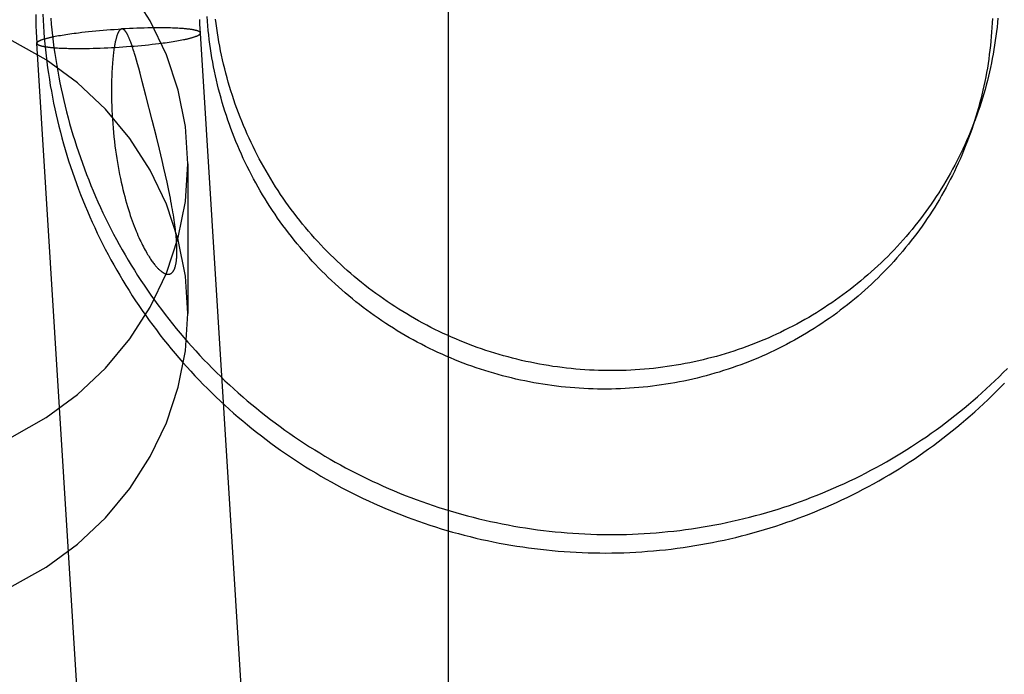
# Model space of a CAD drawing. Header units: inches. Extents: x 0 to 224, y 0 to 145.
# Tile 26 of 91: x 74.104 to 74.339, y 52.428 to 52.584. Entities that reach past the tile are written whole.
import ezdxf

# ---------------------------------------------------------------- set-up
doc = ezdxf.new("R2010")
doc.units = ezdxf.units.IN
doc.header["$LTSCALE"] = 12.302632
doc.header["$MEASUREMENT"] = 0
doc.linetypes.add('HIDDEN', pattern=[0.2, 0.1, -0.1])
doc.layers.add('DEFAULT_2', color=8, linetype='HIDDEN')

msp = doc.modelspace()

# ---------------------------------------------------------------- linework, layer by layer
at = {"layer": 'DEFAULT_2', "color": 8, "linetype": 'HIDDEN'}
for p, q in [((74.20638, 52.3493), (74.20638, 53.28899)), ((74.11681, 52.58033), (74.11731, 52.5804)), ((74.11731, 52.5804), (74.11782, 52.58047)), ((74.11782, 52.58047), (74.11834, 52.58053)), ((74.11834, 52.58053), (74.11913, 52.58063)), ((74.11913, 52.58063), (74.11994, 52.58072)), ((74.11994, 52.58072), (74.12077, 52.58081)), ((74.12077, 52.58081), (74.12161, 52.5809)), ((74.12161, 52.5809), (74.12247, 52.58098)), ((74.12247, 52.58098), (74.12334, 52.58106)), ((74.12334, 52.58106), (74.12422, 52.58113)), ((74.12422, 52.58113), (74.12511, 52.5812)), ((74.12511, 52.5812), (74.126, 52.58127)), ((74.126, 52.58127), (74.12689, 52.58133)), ((74.12689, 52.58133), (74.12779, 52.58139)), ((74.12779, 52.58139), (74.12869, 52.58144)), ((74.12959, 52.58149), (74.12869, 52.58144)), ((74.13048, 52.58154), (74.12959, 52.58149)), ((74.13137, 52.58158), (74.13048, 52.58154)), ((74.13225, 52.58161), (74.13137, 52.58158)), ((74.13312, 52.58164), (74.13225, 52.58161)), ((74.13398, 52.58166), (74.13312, 52.58164)), ((74.13483, 52.58168), (74.13398, 52.58166)), ((74.13566, 52.5817), (74.13483, 52.58168)), ((74.13648, 52.58171), (74.13566, 52.5817)), ((74.13728, 52.58171), (74.13648, 52.58171)), ((74.1378, 52.58171), (74.13728, 52.58171)), ((74.13831, 52.5817), (74.1378, 52.58171)), ((74.13881, 52.5817), (74.13831, 52.5817)), ((74.1393, 52.58169), (74.13881, 52.5817)), ((74.13978, 52.58168), (74.1393, 52.58169)), ((74.14025, 52.58167), (74.13978, 52.58168)), ((74.14071, 52.58165), (74.14025, 52.58167)), ((74.14116, 52.58164), (74.14071, 52.58165)), ((74.14159, 52.58162), (74.14116, 52.58164)), ((74.14201, 52.5816), (74.14159, 52.58162)), ((74.14241, 52.58157), (74.14201, 52.5816)), ((74.14281, 52.58155), (74.14241, 52.58157)), ((74.14735, 52.58036), (74.14737, 52.58046)), ((74.18045, 52.0488), (74.14737, 52.58046)), ((74.10846, 52.57814), (74.10845, 52.57804)), ((74.14152, 52.04638), (74.10845, 52.57804)), ((74.11249, 52.57961), (74.11286, 52.57969)), ((74.11286, 52.57969), (74.11325, 52.57976)), ((74.11325, 52.57976), (74.11365, 52.57984)), ((74.11365, 52.57984), (74.11406, 52.57991)), ((74.11406, 52.57991), (74.11449, 52.57998)), ((74.11449, 52.57998), (74.11493, 52.58005)), ((74.11493, 52.58005), (74.11539, 52.58012)), ((74.11539, 52.58012), (74.11585, 52.5802)), ((74.11585, 52.5802), (74.11633, 52.58026)), ((74.11633, 52.58026), (74.11681, 52.58033)), ((74.13748, 52.57797), (74.138, 52.57803)), ((74.138, 52.57803), (74.1385, 52.5781)), ((74.1385, 52.5781), (74.139, 52.57817)), ((74.139, 52.57817), (74.13949, 52.57824)), ((74.13949, 52.57824), (74.13996, 52.57831)), ((74.13996, 52.57831), (74.14043, 52.57838)), ((74.14043, 52.57838), (74.14088, 52.57845)), ((74.14088, 52.57845), (74.14132, 52.57852)), ((74.14132, 52.57852), (74.14175, 52.57859)), ((74.14175, 52.57859), (74.14217, 52.57867)), ((74.14217, 52.57867), (74.14257, 52.57874)), ((74.14257, 52.57874), (74.14295, 52.57881)), ((74.14295, 52.57881), (74.14333, 52.57889)), ((74.11301, 52.57695), (74.1134, 52.57693)), ((74.1134, 52.57693), (74.11381, 52.5769)), ((74.11381, 52.5769), (74.11423, 52.57688)), ((74.11423, 52.57688), (74.11466, 52.57686)), ((74.11466, 52.57686), (74.1151, 52.57685)), ((74.1151, 52.57685), (74.11556, 52.57683)), ((74.11556, 52.57683), (74.11603, 52.57682)), ((74.11603, 52.57682), (74.11651, 52.57681)), ((74.11651, 52.57681), (74.117, 52.5768)), ((74.117, 52.5768), (74.1175, 52.5768)), ((74.1175, 52.5768), (74.11802, 52.57679)), ((74.11802, 52.57679), (74.11854, 52.57679)), ((74.11854, 52.57679), (74.11933, 52.5768)), ((74.11933, 52.5768), (74.12015, 52.5768)), ((74.12015, 52.5768), (74.12098, 52.57682)), ((74.12098, 52.57682), (74.12183, 52.57684)), ((74.12183, 52.57684), (74.12269, 52.57686)), ((74.12269, 52.57686), (74.12356, 52.57689)), ((74.12356, 52.57689), (74.12444, 52.57693)), ((74.12444, 52.57693), (74.12533, 52.57696)), ((74.12533, 52.57696), (74.12623, 52.57701)), ((74.12623, 52.57701), (74.12712, 52.57706)), ((74.12712, 52.57706), (74.12802, 52.57711)), ((74.12802, 52.57711), (74.12892, 52.57717)), ((74.12892, 52.57717), (74.12982, 52.57723)), ((74.12982, 52.57723), (74.13071, 52.5773)), ((74.13071, 52.5773), (74.1316, 52.57737)), ((74.1316, 52.57737), (74.13247, 52.57744)), ((74.13247, 52.57744), (74.13334, 52.57752)), ((74.13334, 52.57752), (74.1342, 52.57761)), ((74.1342, 52.57761), (74.13504, 52.57769)), ((74.13504, 52.57769), (74.13587, 52.57778)), ((74.13587, 52.57778), (74.13669, 52.57787)), ((74.13669, 52.57787), (74.13748, 52.57797)), ((74.13191, 52.57487), (74.13168, 52.57561)), ((74.13215, 52.57403), (74.13191, 52.57487)), ((74.13241, 52.57311), (74.13215, 52.57403)), ((74.1327, 52.57209), (74.13241, 52.57311)), ((74.13301, 52.57094), (74.1327, 52.57209)), ((74.13355, 52.56891), (74.13301, 52.57094)), ((74.13441, 52.5656), (74.13355, 52.56891)), ((74.13591, 52.55972), (74.13441, 52.5656)), ((74.1369, 52.55574), (74.13591, 52.55972)), ((74.13761, 52.55286), (74.1369, 52.55574)), ((74.13827, 52.5501), (74.13761, 52.55286)), ((74.13868, 52.54833), (74.13827, 52.5501)), ((74.13907, 52.54662), (74.13868, 52.54833)), ((74.14438, 52.54932), (74.14438, 52.51375)), ((74.13943, 52.54498), (74.13907, 52.54662)), ((74.13977, 52.5434), (74.13943, 52.54498))]:
    msp.add_line(p, q, dxfattribs=at)
for points in [[(74.14438, 52.54932), (74.14379, 52.55821), (74.14211, 52.56686), (74.1393, 52.57531), (74.13544, 52.58338), (74.13057, 52.59095), (74.12476, 52.59792), (74.1181, 52.60417), (74.11069, 52.60964), (74.10262, 52.61421)], [(74.10821, 52.5849), (74.10823, 52.58352), (74.10826, 52.58214), (74.10831, 52.58076), (74.10837, 52.57939), (74.10845, 52.57804)], [(74.10989, 52.58496), (74.10995, 52.58354), (74.11003, 52.58212), (74.11013, 52.5807), (74.11024, 52.57929), (74.11037, 52.57787), (74.11051, 52.57646), (74.11066, 52.57504), (74.11084, 52.57363), (74.11102, 52.57222), (74.11122, 52.57081), (74.11144, 52.56941), (74.11167, 52.56801), (74.11192, 52.56661), (74.11218, 52.56521), (74.11246, 52.56381), (74.11275, 52.56242), (74.11305, 52.56103), (74.11338, 52.55965), (74.11371, 52.55827), (74.11406, 52.55689), (74.11443, 52.55551), (74.11481, 52.55414), (74.1152, 52.55278), (74.11561, 52.55141), (74.11603, 52.55005), (74.11647, 52.5487), (74.11692, 52.54735), (74.11739, 52.54601), (74.11787, 52.54467), (74.11837, 52.54334), (74.11888, 52.54201), (74.1194, 52.54068), (74.11994, 52.53937), (74.12049, 52.53806), (74.12106, 52.53675), (74.12163, 52.53545), (74.12223, 52.53416), (74.12284, 52.53287), (74.12346, 52.53159), (74.12409, 52.53031), (74.12474, 52.52905), (74.1254, 52.52779), (74.12608, 52.52653), (74.12676, 52.52529), (74.12747, 52.52405), (74.12818, 52.52282), (74.12891, 52.5216), (74.12965, 52.52038), (74.1304, 52.51917), (74.13117, 52.51797), (74.13195, 52.51678), (74.13274, 52.5156), (74.13354, 52.51442), (74.13436, 52.51326), (74.13519, 52.5121), (74.13603, 52.51095), (74.13689, 52.50981), (74.13775, 52.50868), (74.13863, 52.50756), (74.13952, 52.50645), (74.14042, 52.50535), (74.14133, 52.50425), (74.14226, 52.50317), (74.14319, 52.5021), (74.14414, 52.50103), (74.1451, 52.49998), (74.14607, 52.49894), (74.14705, 52.49791), (74.14804, 52.49688), (74.14905, 52.49587), (74.15006, 52.49487), (74.15108, 52.49388), (74.15212, 52.4929), (74.15316, 52.49194), (74.15422, 52.49098), (74.15528, 52.49004), (74.15636, 52.4891), (74.15744, 52.48818), (74.15854, 52.48727), (74.15964, 52.48637), (74.16075, 52.48548), (74.16188, 52.48461), (74.16301, 52.48374), (74.16415, 52.48289), (74.1653, 52.48205), (74.16646, 52.48123), (74.16763, 52.48041), (74.1688, 52.47961), (74.16999, 52.47882), (74.17118, 52.47804), (74.17238, 52.47728), (74.17359, 52.47653), (74.17481, 52.47579), (74.17604, 52.47506), (74.17727, 52.47435), (74.17851, 52.47365), (74.17975, 52.47297), (74.18101, 52.47229), (74.18227, 52.47163), (74.18354, 52.47099), (74.18481, 52.47036), (74.1861, 52.46974), (74.18738, 52.46913), (74.18868, 52.46854), (74.18998, 52.46797), (74.19128, 52.4674), (74.1926, 52.46685), (74.19391, 52.46632), (74.19524, 52.4658), (74.19657, 52.46529), (74.1979, 52.46479), (74.19924, 52.46432), (74.20058, 52.46385), (74.20193, 52.4634), (74.20329, 52.46297), (74.20464, 52.46254), (74.20601, 52.46214), (74.20737, 52.46174), (74.20874, 52.46137), (74.21012, 52.461), (74.2115, 52.46065), (74.21288, 52.46032), (74.21426, 52.46), (74.21565, 52.4597), (74.21704, 52.45941), (74.21844, 52.45913), (74.21983, 52.45887), (74.22123, 52.45863), (74.22263, 52.4584), (74.22404, 52.45818), (74.22544, 52.45798), (74.22685, 52.4578), (74.22826, 52.45763), (74.22967, 52.45747), (74.23108, 52.45733), (74.2325, 52.45721), (74.23391, 52.4571), (74.23533, 52.457), (74.23675, 52.45692), (74.23816, 52.45686), (74.23958, 52.45681), (74.241, 52.45678), (74.24242, 52.45676), (74.24384, 52.45675), (74.24525, 52.45676), (74.24667, 52.45679), (74.24809, 52.45683), (74.2495, 52.45689), (74.25092, 52.45696), (74.25234, 52.45705), (74.25375, 52.45715), (74.25516, 52.45726), (74.25657, 52.4574), (74.25798, 52.45754), (74.25939, 52.4577), (74.26079, 52.45788), (74.2622, 52.45807), (74.2636, 52.45828), (74.26499, 52.4585), (74.26639, 52.45874), (74.26778, 52.45899), (74.26917, 52.45926), (74.27056, 52.45954)], [(74.11178, 52.58402), (74.1119, 52.58261), (74.11204, 52.5812), (74.11219, 52.57979), (74.11236, 52.57838), (74.11254, 52.57697), (74.11274, 52.57557), (74.11295, 52.57417), (74.11318, 52.57277), (74.11342, 52.57137), (74.11368, 52.56998), (74.11395, 52.56859), (74.11423, 52.5672), (74.11454, 52.56581), (74.11485, 52.56443), (74.11518, 52.56305), (74.11553, 52.56168), (74.11589, 52.5603), (74.11626, 52.55894), (74.11665, 52.55757), (74.11705, 52.55621), (74.11747, 52.55486), (74.1179, 52.55351), (74.11835, 52.55216), (74.11881, 52.55082), (74.11929, 52.54948), (74.11978, 52.54815), (74.12028, 52.54682), (74.1208, 52.5455), (74.12133, 52.54419), (74.12187, 52.54288), (74.12243, 52.54158), (74.12301, 52.54028), (74.12359, 52.53899), (74.12419, 52.5377), (74.12481, 52.53642), (74.12544, 52.53515), (74.12608, 52.53388), (74.12673, 52.53262), (74.1274, 52.53137), (74.12808, 52.53013), (74.12878, 52.52889), (74.12948, 52.52766), (74.1302, 52.52644), (74.13094, 52.52522), (74.13169, 52.52401), (74.13244, 52.52281), (74.13322, 52.52162), (74.134, 52.52044), (74.1348, 52.51927), (74.13561, 52.5181), (74.13643, 52.51694), (74.13726, 52.51579), (74.13811, 52.51465), (74.13897, 52.51352), (74.13984, 52.5124), (74.14072, 52.51129), (74.14162, 52.51019), (74.14252, 52.50909), (74.14344, 52.50801), (74.14437, 52.50694), (74.14531, 52.50587), (74.14626, 52.50482), (74.14722, 52.50377), (74.14819, 52.50274), (74.14918, 52.50172), (74.15017, 52.5007), (74.15118, 52.4997), (74.1522, 52.49871), (74.15322, 52.49773), (74.15426, 52.49676), (74.15531, 52.4958), (74.15636, 52.49485), (74.15743, 52.49392), (74.15851, 52.49299), (74.15959, 52.49208), (74.16069, 52.49118), (74.1618, 52.49029), (74.16291, 52.48941), (74.16404, 52.48854), (74.16517, 52.48769), (74.16631, 52.48684), (74.16746, 52.48601), (74.16862, 52.4852), (74.16979, 52.48439), (74.17097, 52.4836), (74.17216, 52.48282), (74.17335, 52.48205), (74.17455, 52.48129), (74.17576, 52.48055), (74.17698, 52.47982), (74.1782, 52.4791), (74.17944, 52.4784), (74.18068, 52.47771), (74.18192, 52.47703), (74.18318, 52.47637), (74.18444, 52.47572), (74.18571, 52.47508), (74.18698, 52.47445), (74.18826, 52.47384), (74.18955, 52.47325), (74.19084, 52.47266), (74.19214, 52.47209), (74.19345, 52.47154), (74.19476, 52.471), (74.19607, 52.47047), (74.19739, 52.46996), (74.19872, 52.46946), (74.20005, 52.46897), (74.20139, 52.4685), (74.20273, 52.46804), (74.20408, 52.4676), (74.20543, 52.46717), (74.20679, 52.46676), (74.20815, 52.46636), (74.20951, 52.46597), (74.21088, 52.4656), (74.21225, 52.46525), (74.21363, 52.4649), (74.21501, 52.46458), (74.21639, 52.46427), (74.21777, 52.46397), (74.21916, 52.46368), (74.22055, 52.46342), (74.22195, 52.46316), (74.22334, 52.46293), (74.22474, 52.4627), (74.22614, 52.46249), (74.22754, 52.4623), (74.22895, 52.46212), (74.23035, 52.46196), (74.23176, 52.46181), (74.23317, 52.46167), (74.23458, 52.46155), (74.23599, 52.46145), (74.2374, 52.46136), (74.23882, 52.46129), (74.24023, 52.46123), (74.24164, 52.46118), (74.24306, 52.46115), (74.24447, 52.46114), (74.24589, 52.46114), (74.2473, 52.46116), (74.24871, 52.46119), (74.25013, 52.46124), (74.25154, 52.4613), (74.25295, 52.46137), (74.25436, 52.46146), (74.25577, 52.46157), (74.25718, 52.46169), (74.25858, 52.46183), (74.25999, 52.46198), (74.26139, 52.46214), (74.26279, 52.46233), (74.26419, 52.46252), (74.26558, 52.46273), (74.26698, 52.46296), (74.26837, 52.4632), (74.26975, 52.46345), (74.27114, 52.46372), (74.27252, 52.46401), (74.2739, 52.46431), (74.27528, 52.46462), (74.27665, 52.46495), (74.27801, 52.46529), (74.27938, 52.46565), (74.28074, 52.46602), (74.28209, 52.46641), (74.28345, 52.46681), (74.28479, 52.46722), (74.28613, 52.46765), (74.28747, 52.46809), (74.2888, 52.46855), (74.29013, 52.46902), (74.29145, 52.46951), (74.29277, 52.47001), (74.29408, 52.47052), (74.29539, 52.47105), (74.29668, 52.47159), (74.29798, 52.47215), (74.29926, 52.47272), (74.30055, 52.4733), (74.30182, 52.4739), (74.30309, 52.47451), (74.30435, 52.47513), (74.3056, 52.47577), (74.30685, 52.47642), (74.30809, 52.47708), (74.30932, 52.47776), (74.31055, 52.47845), (74.31176, 52.47915), (74.31297, 52.47987), (74.31417, 52.4806), (74.31537, 52.48134), (74.31655, 52.48209), (74.31773, 52.48286), (74.3189, 52.48364), (74.32006, 52.48443)], [(74.14737, 52.58046), (74.14731, 52.58152), (74.14727, 52.5826), (74.14724, 52.58368)], [(74.15951, 52.54672), (74.15901, 52.54769), (74.15852, 52.54867), (74.15804, 52.54965), (74.15757, 52.55064), (74.15712, 52.55164), (74.15667, 52.55264), (74.15624, 52.55364), (74.15582, 52.55465), (74.15541, 52.55567), (74.15501, 52.55669), (74.15463, 52.55771), (74.15426, 52.55874), (74.15389, 52.55977), (74.15355, 52.56081), (74.15321, 52.56185), (74.15288, 52.56289), (74.15257, 52.56394), (74.15227, 52.56499), (74.15198, 52.56604), (74.1517, 52.5671), (74.15144, 52.56816), (74.15119, 52.56923), (74.15095, 52.5703), (74.15072, 52.57137), (74.1505, 52.57244), (74.1503, 52.57351), (74.15011, 52.57459), (74.14994, 52.57567), (74.14977, 52.57675), (74.14962, 52.57783), (74.14948, 52.57892), (74.14935, 52.58), (74.14924, 52.58109), (74.14914, 52.58218), (74.14905, 52.58327), (74.14897, 52.58436)], [(74.16088, 52.55149), (74.16038, 52.55247), (74.15989, 52.55345), (74.15942, 52.55444), (74.15896, 52.55543), (74.1585, 52.55643), (74.15806, 52.55744), (74.15764, 52.55844), (74.15722, 52.55946), (74.15681, 52.56048), (74.15642, 52.5615), (74.15604, 52.56253), (74.15567, 52.56356), (74.15531, 52.5646), (74.15497, 52.56564), (74.15464, 52.56668), (74.15432, 52.56773), (74.15401, 52.56878), (74.15371, 52.56983), (74.15343, 52.57089), (74.15315, 52.57195), (74.1529, 52.57302), (74.15265, 52.57409), (74.15241, 52.57516), (74.15219, 52.57623), (74.15198, 52.57731), (74.15178, 52.57838), (74.1516, 52.57946), (74.15143, 52.58055), (74.15127, 52.58163), (74.15112, 52.58272), (74.15099, 52.5838)], [(74.33575, 52.58393), (74.3357, 52.58285), (74.33565, 52.58177), (74.33558, 52.5807), (74.33549, 52.57962), (74.3354, 52.57855), (74.33529, 52.57747), (74.33517, 52.5764), (74.33503, 52.57533), (74.33489, 52.57426), (74.33473, 52.5732), (74.33456, 52.57213), (74.33437, 52.57107), (74.33418, 52.57001), (74.33397, 52.56895), (74.33374, 52.5679), (74.33351, 52.56684), (74.33326, 52.56579), (74.333, 52.56475), (74.33273, 52.5637), (74.33245, 52.56266), (74.33215, 52.56163), (74.33184, 52.5606), (74.33152, 52.55957), (74.33119, 52.55854), (74.33084, 52.55752), (74.33049, 52.55652)], [(74.33706, 52.58401), (74.33697, 52.58293), (74.33686, 52.58186), (74.33674, 52.58079), (74.3366, 52.57972), (74.33646, 52.57865), (74.3363, 52.57758), (74.33613, 52.57652), (74.33594, 52.57546), (74.33574, 52.5744), (74.33554, 52.57334), (74.33531, 52.57228), (74.33508, 52.57123), (74.33483, 52.57018), (74.33457, 52.56913), (74.3343, 52.56809), (74.33402, 52.56705), (74.33372, 52.56602), (74.33341, 52.56498), (74.33309, 52.56395), (74.33276, 52.56293), (74.33241, 52.56191), (74.33206, 52.56091)], [(74.12869, 52.58144), (74.12867, 52.58144), (74.12865, 52.58144), (74.12863, 52.58144), (74.12861, 52.58143), (74.12859, 52.58143), (74.12857, 52.58142), (74.12855, 52.58142), (74.12853, 52.58141), (74.12851, 52.5814), (74.12849, 52.58139), (74.12847, 52.58138), (74.12845, 52.58137), (74.12843, 52.58136), (74.12841, 52.58135), (74.12838, 52.58133), (74.12836, 52.58132), (74.12834, 52.5813), (74.12831, 52.58128), (74.12829, 52.58126), (74.12826, 52.58123), (74.12823, 52.58121), (74.12821, 52.58118), (74.12818, 52.58115), (74.12815, 52.58112), (74.12812, 52.58108), (74.12809, 52.58104), (74.12806, 52.581), (74.12803, 52.58095), (74.128, 52.5809), (74.12796, 52.58085), (74.12793, 52.58079), (74.1279, 52.58073), (74.12786, 52.58067), (74.12783, 52.5806), (74.12779, 52.58052), (74.12775, 52.58044), (74.12772, 52.58036), (74.12768, 52.58027), (74.12764, 52.58017), (74.1276, 52.58007), (74.12756, 52.57995), (74.12752, 52.57984), (74.12748, 52.57971), (74.12744, 52.57957), (74.12739, 52.57943), (74.12735, 52.57928), (74.12731, 52.57912), (74.12726, 52.57895), (74.12722, 52.57877), (74.12717, 52.57858), (74.12713, 52.57838), (74.12709, 52.57817), (74.12704, 52.57795), (74.127, 52.57771), (74.12695, 52.57746), (74.12691, 52.5772), (74.12686, 52.57692), (74.12681, 52.57662), (74.12677, 52.57631), (74.12672, 52.57597), (74.12668, 52.57562), (74.12663, 52.57525), (74.12659, 52.57485), (74.12655, 52.57443), (74.12651, 52.57398), (74.12646, 52.5735), (74.12643, 52.57301), (74.12639, 52.57248), (74.12635, 52.57193), (74.12632, 52.57135), (74.12629, 52.57074), (74.12627, 52.57008), (74.12625, 52.56938), (74.12623, 52.56863), (74.12622, 52.56784), (74.12621, 52.56699), (74.12622, 52.5661), (74.12623, 52.56516), (74.12625, 52.56418), (74.12628, 52.56316), (74.12632, 52.56211), (74.12638, 52.56104), (74.12644, 52.55997), (74.12652, 52.5589), (74.1266, 52.55784), (74.1267, 52.55678), (74.12681, 52.55573), (74.12692, 52.55468), (74.12705, 52.55365), (74.12718, 52.55263), (74.12732, 52.55162), (74.12747, 52.55062), (74.12763, 52.54964), (74.1278, 52.54867), (74.12797, 52.54772), (74.12815, 52.54678), (74.12834, 52.54586), (74.12853, 52.54496), (74.12873, 52.54408), (74.12893, 52.54321), (74.12914, 52.54237), (74.12936, 52.54155), (74.12957, 52.54075), (74.12979, 52.53997), (74.13001, 52.53921), (74.13024, 52.53847), (74.13047, 52.53776), (74.13069, 52.53707), (74.13092, 52.5364), (74.13115, 52.53575), (74.13138, 52.53512), (74.13161, 52.53451)], [(74.13168, 52.57561), (74.13158, 52.57595), (74.13148, 52.57627), (74.13138, 52.57658), (74.13129, 52.57686), (74.1312, 52.57713), (74.13111, 52.57738), (74.13103, 52.57762), (74.13095, 52.57785), (74.13088, 52.57806), (74.1308, 52.57826), (74.13073, 52.57845), (74.13066, 52.57864), (74.13059, 52.57881), (74.13053, 52.57897), (74.13046, 52.57913), (74.1304, 52.57928), (74.13034, 52.57942), (74.13028, 52.57956), (74.13022, 52.57969), (74.13016, 52.57981), (74.1301, 52.57993), (74.13005, 52.58004), (74.13, 52.58014), (74.12994, 52.58024), (74.12989, 52.58033), (74.12984, 52.58042), (74.12979, 52.5805), (74.12975, 52.58058), (74.1297, 52.58065), (74.12966, 52.58072), (74.12961, 52.58078), (74.12957, 52.58084), (74.12953, 52.58089), (74.12949, 52.58094), (74.12945, 52.58099), (74.12941, 52.58104), (74.12938, 52.58108), (74.12934, 52.58111), (74.12931, 52.58115), (74.12927, 52.58118), (74.12924, 52.58121), (74.12921, 52.58124), (74.12918, 52.58126), (74.12915, 52.58128), (74.12912, 52.5813), (74.12909, 52.58132), (74.12907, 52.58134), (74.12904, 52.58135), (74.12901, 52.58137), (74.12899, 52.58138), (74.12897, 52.58139), (74.12894, 52.5814), (74.12892, 52.58141), (74.1289, 52.58142), (74.12888, 52.58142), (74.12886, 52.58143), (74.12883, 52.58143), (74.12881, 52.58144), (74.12879, 52.58144), (74.12877, 52.58144), (74.12875, 52.58144), (74.12873, 52.58145), (74.12871, 52.58145), (74.12869, 52.58144)], [(74.14737, 52.58046), (74.14737, 52.58049), (74.14736, 52.58052), (74.14734, 52.58056), (74.14733, 52.58059), (74.1473, 52.58062), (74.14728, 52.58065), (74.14724, 52.58068), (74.14721, 52.58071), (74.14717, 52.58074), (74.14712, 52.58077), (74.14707, 52.5808), (74.14702, 52.58083), (74.14696, 52.58086), (74.14689, 52.58089), (74.14683, 52.58092), (74.14675, 52.58095), (74.14668, 52.58097), (74.1466, 52.581), (74.14651, 52.58103), (74.14642, 52.58105), (74.14632, 52.58108), (74.14623, 52.5811), (74.14612, 52.58113), (74.14601, 52.58115), (74.1459, 52.58117), (74.14579, 52.5812), (74.14567, 52.58122), (74.14554, 52.58124), (74.14541, 52.58127), (74.14528, 52.58129), (74.14514, 52.58131), (74.145, 52.58133), (74.14485, 52.58135), (74.14471, 52.58137), (74.14455, 52.58139), (74.14439, 52.58141), (74.14423, 52.58142), (74.14407, 52.58144), (74.1439, 52.58146), (74.14373, 52.58147), (74.14355, 52.58149), (74.14337, 52.58151), (74.14319, 52.58152), (74.14281, 52.58155)], [(74.14333, 52.57889), (74.14351, 52.57893), (74.14369, 52.57896), (74.14386, 52.579), (74.14403, 52.57904), (74.14419, 52.57908), (74.14436, 52.57911), (74.14452, 52.57915), (74.14467, 52.57919), (74.14482, 52.57923), (74.14497, 52.57927), (74.14511, 52.5793), (74.14525, 52.57934), (74.14538, 52.57938), (74.14551, 52.57942), (74.14564, 52.57945), (74.14576, 52.57949), (74.14588, 52.57953), (74.14599, 52.57957), (74.1461, 52.5796), (74.1462, 52.57964), (74.1463, 52.57968), (74.1464, 52.57972), (74.14649, 52.57975), (74.14658, 52.57979), (74.14666, 52.57983), (74.14674, 52.57986), (74.14681, 52.5799), (74.14688, 52.57994), (74.14694, 52.57997), (74.147, 52.58001), (74.14706, 52.58005), (74.14711, 52.58008), (74.14716, 52.58012), (74.1472, 52.58015), (74.14724, 52.58019), (74.14727, 52.58022), (74.1473, 52.58026), (74.14732, 52.58029), (74.14734, 52.58033), (74.14735, 52.58036)], [(74.14438, 52.51375), (74.14379, 52.52264), (74.14211, 52.53129), (74.1393, 52.53973), (74.13544, 52.54781), (74.13057, 52.55538), (74.12476, 52.56235), (74.1181, 52.5686), (74.11069, 52.57407), (74.10262, 52.57864)], [(74.10845, 52.57804), (74.10845, 52.57801), (74.10846, 52.57798), (74.10847, 52.57794), (74.10849, 52.57791), (74.10851, 52.57788), (74.10854, 52.57785), (74.10857, 52.57782), (74.10861, 52.57779), (74.10865, 52.57776), (74.10869, 52.57773), (74.10874, 52.5777), (74.1088, 52.57767), (74.10886, 52.57764), (74.10892, 52.57761), (74.10899, 52.57758), (74.10906, 52.57756), (74.10914, 52.57753), (74.10922, 52.5775), (74.10931, 52.57748), (74.1094, 52.57745), (74.10949, 52.57742), (74.10959, 52.5774), (74.10969, 52.57737), (74.1098, 52.57735), (74.10991, 52.57733), (74.11003, 52.5773), (74.11015, 52.57728), (74.11027, 52.57726), (74.1104, 52.57724), (74.11054, 52.57721), (74.11067, 52.57719), (74.11081, 52.57717), (74.11096, 52.57715), (74.11111, 52.57713), (74.11126, 52.57711), (74.11142, 52.5771), (74.11158, 52.57708), (74.11175, 52.57706), (74.11192, 52.57704), (74.11209, 52.57703), (74.11226, 52.57701), (74.11245, 52.577), (74.11263, 52.57698), (74.11301, 52.57695)], [(74.10846, 52.57814), (74.10847, 52.57818), (74.10849, 52.57821), (74.10852, 52.57824), (74.10855, 52.57828), (74.10858, 52.57831), (74.10862, 52.57835), (74.10866, 52.57838), (74.1087, 52.57842), (74.10876, 52.57846), (74.10881, 52.57849), (74.10887, 52.57853), (74.10894, 52.57856), (74.109, 52.5786), (74.10908, 52.57864), (74.10916, 52.57867), (74.10924, 52.57871), (74.10933, 52.57875), (74.10942, 52.57878), (74.10951, 52.57882), (74.10961, 52.57886), (74.10972, 52.5789), (74.10983, 52.57893), (74.10994, 52.57897), (74.11006, 52.57901), (74.11018, 52.57905), (74.1103, 52.57908), (74.11043, 52.57912), (74.11057, 52.57916), (74.11071, 52.5792), (74.11085, 52.57924), (74.111, 52.57927), (74.11115, 52.57931), (74.1113, 52.57935), (74.11146, 52.57939), (74.11162, 52.57943), (74.11179, 52.57946), (74.11196, 52.5795), (74.11213, 52.57954), (74.11231, 52.57958), (74.11249, 52.57961)], [(74.33206, 52.56091), (74.33167, 52.55983), (74.33128, 52.55882), (74.33089, 52.55781), (74.33048, 52.55681), (74.33007, 52.55582), (74.32964, 52.55483), (74.32919, 52.55384), (74.32874, 52.55286), (74.32828, 52.55189), (74.3278, 52.55092), (74.32731, 52.54996), (74.32681, 52.549), (74.3263, 52.54805), (74.32578, 52.5471), (74.32525, 52.54616), (74.3247, 52.54523), (74.32415, 52.5443), (74.32358, 52.54338), (74.323, 52.54247), (74.32242, 52.54157), (74.32182, 52.54067), (74.32121, 52.53977), (74.32059, 52.53889), (74.31996, 52.53801), (74.31932, 52.53714), (74.31867, 52.53628), (74.318, 52.53543), (74.31733, 52.53458), (74.31665, 52.53374), (74.31596, 52.53291), (74.31526, 52.53209), (74.31455, 52.53127), (74.31383, 52.53047), (74.3131, 52.52967), (74.31236, 52.52888), (74.31161, 52.5281), (74.31085, 52.52733), (74.31008, 52.52657), (74.30931, 52.52582), (74.30852, 52.52507), (74.30773, 52.52434), (74.30692, 52.52361), (74.30611, 52.5229), (74.30529, 52.52219), (74.30446, 52.5215), (74.30363, 52.52081), (74.30278, 52.52013), (74.30193, 52.51946), (74.30107, 52.51881), (74.3002, 52.51816), (74.29933, 52.51752), (74.29844, 52.5169), (74.29755, 52.51628), (74.29665, 52.51568), (74.29575, 52.51508), (74.29484, 52.5145), (74.29392, 52.51392), (74.29299, 52.51336), (74.29206, 52.51281), (74.29112, 52.51227), (74.29017, 52.51174), (74.28922, 52.51122), (74.28826, 52.51071), (74.2873, 52.51021), (74.28633, 52.50973), (74.28535, 52.50925), (74.28437, 52.50879), (74.28338, 52.50834), (74.28239, 52.5079), (74.28139, 52.50747), (74.28039, 52.50706), (74.27938, 52.50665), (74.27837, 52.50626), (74.27735, 52.50588), (74.27633, 52.50551), (74.27531, 52.50515), (74.27428, 52.5048), (74.27324, 52.50447), (74.2722, 52.50415), (74.27116, 52.50384), (74.27011, 52.50354), (74.26906, 52.50326), (74.26801, 52.50299), (74.26696, 52.50273), (74.2659, 52.50248), (74.26483, 52.50224), (74.26377, 52.50202), (74.2627, 52.50181), (74.26163, 52.50161), (74.26056, 52.50142), (74.25948, 52.50125), (74.25841, 52.50109), (74.25733, 52.50094), (74.25625, 52.50081), (74.25517, 52.50068), (74.25408, 52.50057), (74.253, 52.50047), (74.25191, 52.50039), (74.25082, 52.50031), (74.24973, 52.50025), (74.24865, 52.50021), (74.24756, 52.50017), (74.24647, 52.50015), (74.24537, 52.50014), (74.24428, 52.50014), (74.24319, 52.50016), (74.2421, 52.50019), (74.24101, 52.50023), (74.23992, 52.50028), (74.23883, 52.50035), (74.23774, 52.50042), (74.23666, 52.50052), (74.23557, 52.50062), (74.23448, 52.50074), (74.2334, 52.50087), (74.23232, 52.50101), (74.23123, 52.50116), (74.23015, 52.50133), (74.22908, 52.50151), (74.228, 52.5017), (74.22693, 52.5019), (74.22586, 52.50212), (74.22479, 52.50235), (74.22372, 52.50259), (74.22266, 52.50284), (74.2216, 52.50311), (74.22054, 52.50339), (74.21949, 52.50368), (74.21843, 52.50398), (74.21739, 52.5043), (74.21634, 52.50462), (74.2153, 52.50496), (74.21427, 52.50531), (74.21323, 52.50568), (74.21221, 52.50605), (74.21118, 52.50644), (74.21016, 52.50684), (74.20915, 52.50725), (74.20814, 52.50767), (74.20713, 52.5081), (74.20613, 52.50855), (74.20514, 52.509), (74.20415, 52.50947), (74.20316, 52.50995), (74.20219, 52.51044), (74.20121, 52.51094), (74.20024, 52.51146), (74.19928, 52.51198), (74.19833, 52.51252), (74.19738, 52.51307), (74.19644, 52.51362), (74.1955, 52.51419), (74.19457, 52.51477), (74.19365, 52.51536), (74.19273, 52.51596), (74.19182, 52.51657), (74.19092, 52.51719), (74.19002, 52.51783), (74.18913, 52.51847), (74.18825, 52.51912), (74.18738, 52.51978), (74.18652, 52.52046), (74.18566, 52.52114), (74.18481, 52.52183), (74.18397, 52.52254), (74.18313, 52.52325), (74.18231, 52.52397), (74.18149, 52.5247), (74.18068, 52.52544), (74.17989, 52.52619), (74.17909, 52.52695), (74.17831, 52.52772), (74.17754, 52.52849), (74.17677, 52.52928), (74.17602, 52.53008), (74.17527, 52.53088), (74.17454, 52.53169), (74.17381, 52.53251), (74.17309, 52.53334), (74.17238, 52.53418), (74.17169, 52.53502), (74.171, 52.53588), (74.17032, 52.53674), (74.16965, 52.53761), (74.16899, 52.53848), (74.16834, 52.53937), (74.1677, 52.54026), (74.16708, 52.54116), (74.16646, 52.54206), (74.16585, 52.54298), (74.16526, 52.5439), (74.16467, 52.54482), (74.16409, 52.54576), (74.16353, 52.5467), (74.16298, 52.54764), (74.16244, 52.5486), (74.1619, 52.54955), (74.16138, 52.55052), (74.16088, 52.55149)], [(74.33049, 52.55652), (74.3301, 52.55544), (74.32972, 52.55444), (74.32932, 52.55343), (74.32892, 52.55243), (74.3285, 52.55144), (74.32807, 52.55045), (74.32763, 52.54947), (74.32718, 52.54849), (74.32672, 52.54752), (74.32624, 52.54655), (74.32575, 52.54559), (74.32526, 52.54464), (74.32475, 52.54369), (74.32423, 52.54274), (74.32369, 52.54181), (74.32315, 52.54087), (74.3226, 52.53995), (74.32203, 52.53903), (74.32146, 52.53812), (74.32087, 52.53722), (74.32027, 52.53632), (74.31967, 52.53543), (74.31905, 52.53455), (74.31842, 52.53367), (74.31778, 52.5328), (74.31713, 52.53194), (74.31647, 52.53109), (74.3158, 52.53024), (74.31512, 52.5294), (74.31443, 52.52858), (74.31373, 52.52775), (74.31303, 52.52694), (74.31231, 52.52614), (74.31158, 52.52534), (74.31084, 52.52455), (74.31009, 52.52377), (74.30934, 52.523), (74.30857, 52.52224), (74.3078, 52.52149), (74.30702, 52.52075), (74.30622, 52.52001), (74.30542, 52.51929), (74.30461, 52.51857), (74.3038, 52.51787), (74.30297, 52.51717), (74.30214, 52.51649), (74.3013, 52.51581), (74.30045, 52.51514), (74.29959, 52.51449), (74.29872, 52.51384), (74.29785, 52.5132), (74.29697, 52.51258), (74.29608, 52.51196), (74.29518, 52.51135), (74.29428, 52.51076), (74.29337, 52.51017), (74.29245, 52.5096), (74.29153, 52.50904), (74.2906, 52.50849), (74.28966, 52.50794), (74.28872, 52.50741), (74.28777, 52.50689), (74.28681, 52.50639), (74.28585, 52.50589), (74.28489, 52.5054), (74.28391, 52.50493), (74.28293, 52.50447), (74.28195, 52.50401), (74.28096, 52.50357), (74.27996, 52.50314), (74.27896, 52.50273), (74.27796, 52.50232), (74.27695, 52.50193), (74.27594, 52.50155), (74.27492, 52.50118), (74.27389, 52.50082), (74.27287, 52.50047), (74.27183, 52.50014), (74.2708, 52.49981), (74.26976, 52.4995), (74.26872, 52.4992), (74.26767, 52.49892), (74.26662, 52.49864), (74.26557, 52.49838), (74.26451, 52.49813), (74.26345, 52.4979), (74.26239, 52.49767), (74.26132, 52.49746), (74.26025, 52.49726), (74.25918, 52.49707), (74.25811, 52.49689), (74.25704, 52.49673), (74.25596, 52.49658), (74.25488, 52.49644), (74.2538, 52.49632), (74.25272, 52.4962), (74.25164, 52.4961), (74.25056, 52.49602), (74.24947, 52.49594), (74.24838, 52.49588), (74.2473, 52.49583), (74.24621, 52.49579), (74.24512, 52.49577), (74.24403, 52.49575), (74.24294, 52.49575), (74.24186, 52.49577), (74.24077, 52.49579), (74.23968, 52.49583), (74.23859, 52.49588), (74.2375, 52.49594), (74.23642, 52.49602), (74.23533, 52.49611), (74.23425, 52.49621), (74.23316, 52.49632), (74.23208, 52.49645), (74.231, 52.49659), (74.22992, 52.49674), (74.22884, 52.4969), (74.22776, 52.49708), (74.22669, 52.49727), (74.22562, 52.49747), (74.22455, 52.49768), (74.22348, 52.4979), (74.22242, 52.49814), (74.22135, 52.49839), (74.2203, 52.49865), (74.21924, 52.49893), (74.21819, 52.49922), (74.21714, 52.49951), (74.21609, 52.49983), (74.21505, 52.50015), (74.21401, 52.50048), (74.21297, 52.50083), (74.21194, 52.50119), (74.21091, 52.50156), (74.20989, 52.50194), (74.20887, 52.50234), (74.20786, 52.50274), (74.20685, 52.50316), (74.20585, 52.50359), (74.20485, 52.50403), (74.20385, 52.50449), (74.20286, 52.50495), (74.20188, 52.50542), (74.2009, 52.50591), (74.19993, 52.50641), (74.19896, 52.50692), (74.198, 52.50744), (74.19704, 52.50797), (74.19609, 52.50851), (74.19515, 52.50907), (74.19421, 52.50963), (74.19328, 52.51021), (74.19236, 52.51079), (74.19144, 52.51139), (74.19053, 52.51199), (74.18963, 52.51261), (74.18874, 52.51324), (74.18785, 52.51388), (74.18697, 52.51452), (74.18609, 52.51518), (74.18523, 52.51585), (74.18437, 52.51653), (74.18352, 52.51722), (74.18268, 52.51792), (74.18184, 52.51862), (74.18102, 52.51934), (74.1802, 52.52007), (74.17939, 52.5208), (74.17859, 52.52155), (74.17779, 52.5223), (74.17701, 52.52307), (74.17624, 52.52384), (74.17547, 52.52462), (74.17471, 52.52541), (74.17397, 52.52621), (74.17323, 52.52702), (74.1725, 52.52783), (74.17178, 52.52866), (74.17107, 52.52949), (74.17037, 52.53033), (74.16968, 52.53118), (74.169, 52.53203), (74.16832, 52.5329), (74.16766, 52.53377), (74.16701, 52.53465), (74.16637, 52.53554), (74.16574, 52.53643), (74.16512, 52.53733), (74.16451, 52.53824), (74.16391, 52.53916), (74.16332, 52.54008), (74.16275, 52.54101), (74.16218, 52.54194), (74.16162, 52.54289), (74.16108, 52.54383), (74.16054, 52.54479), (74.16002, 52.54575), (74.15951, 52.54672)], [(74.10262, 52.48442), (74.11069, 52.48899), (74.1181, 52.49446), (74.12476, 52.50071), (74.13057, 52.50768), (74.13544, 52.51525), (74.1393, 52.52333), (74.14211, 52.53178), (74.14379, 52.54042), (74.14438, 52.54932)], [(74.13161, 52.53451), (74.13184, 52.53392), (74.13207, 52.53336), (74.1323, 52.53281), (74.13252, 52.53229), (74.13275, 52.53178), (74.13297, 52.5313), (74.13319, 52.53083), (74.1334, 52.53039), (74.13362, 52.52996), (74.13382, 52.52956), (74.13403, 52.52917), (74.13423, 52.52881), (74.13443, 52.52846), (74.13462, 52.52812), (74.13481, 52.52781), (74.13499, 52.52751), (74.13517, 52.52722), (74.13534, 52.52695), (74.13551, 52.52669), (74.13568, 52.52645), (74.13584, 52.52622), (74.13599, 52.52601), (74.13614, 52.52581), (74.13629, 52.52562), (74.13643, 52.52543), (74.13657, 52.52527), (74.1367, 52.5251), (74.13683, 52.52495), (74.13696, 52.52481), (74.13708, 52.52468), (74.1372, 52.52455), (74.13731, 52.52443), (74.13742, 52.52432), (74.13753, 52.52422), (74.13763, 52.52413), (74.13773, 52.52404), (74.13782, 52.52395), (74.13792, 52.52388), (74.13801, 52.5238), (74.1381, 52.52374), (74.13818, 52.52367), (74.13826, 52.52361), (74.13834, 52.52356), (74.13842, 52.52351), (74.13849, 52.52346), (74.13857, 52.52342), (74.13864, 52.52338), (74.13871, 52.52334), (74.13877, 52.52331), (74.13884, 52.52328), (74.1389, 52.52325), (74.13896, 52.52322), (74.13902, 52.5232), (74.13908, 52.52318), (74.13913, 52.52316), (74.13919, 52.52314), (74.13924, 52.52312), (74.13929, 52.52311), (74.13935, 52.5231), (74.1394, 52.52309), (74.13945, 52.52308), (74.13949, 52.52307), (74.13954, 52.52307), (74.13959, 52.52306), (74.13963, 52.52306), (74.13968, 52.52306), (74.13972, 52.52306), (74.13976, 52.52306), (74.13981, 52.52307), (74.13985, 52.52307), (74.13989, 52.52308), (74.13993, 52.52308), (74.13997, 52.52309), (74.14001, 52.5231), (74.14005, 52.52311), (74.14009, 52.52312), (74.14013, 52.52313), (74.14017, 52.52315), (74.1402, 52.52316), (74.14024, 52.52318), (74.14028, 52.5232), (74.14032, 52.52322), (74.14035, 52.52324), (74.14039, 52.52326), (74.14043, 52.52329), (74.14046, 52.52331), (74.1405, 52.52334), (74.14054, 52.52337), (74.14057, 52.5234), (74.14061, 52.52343), (74.14064, 52.52347), (74.14068, 52.5235), (74.14072, 52.52354), (74.14075, 52.52358), (74.14079, 52.52362), (74.14082, 52.52367), (74.14086, 52.52372), (74.14089, 52.52377), (74.14093, 52.52382), (74.14097, 52.52388), (74.141, 52.52394), (74.14104, 52.524), (74.14107, 52.52407), (74.14111, 52.52414), (74.14114, 52.52421), (74.14118, 52.52429), (74.14121, 52.52438), (74.14125, 52.52446), (74.14128, 52.52456), (74.14132, 52.52466), (74.14135, 52.52476), (74.14138, 52.52487), (74.14142, 52.52499), (74.14145, 52.52511), (74.14148, 52.52524), (74.14151, 52.52538), (74.14154, 52.52552), (74.14157, 52.52567), (74.1416, 52.52584), (74.14162, 52.52601), (74.14165, 52.52618), (74.14167, 52.52637), (74.14169, 52.52657), (74.14171, 52.52677), (74.14173, 52.52699), (74.14175, 52.52722), (74.14176, 52.52746), (74.14177, 52.52771), (74.14178, 52.52798), (74.14178, 52.52826), (74.14178, 52.52855), (74.14178, 52.52886), (74.14178, 52.52919), (74.14177, 52.52952), (74.14176, 52.52988), (74.14174, 52.53025), (74.14172, 52.53063), (74.14169, 52.53103), (74.14166, 52.53145), (74.14162, 52.53189), (74.14158, 52.53234), (74.14153, 52.53281), (74.14148, 52.53329), (74.14142, 52.53379), (74.14136, 52.53431), (74.14129, 52.53485), (74.14121, 52.53541), (74.14112, 52.53598), (74.14103, 52.53657), (74.14094, 52.53718), (74.14083, 52.53781), (74.14072, 52.53845), (74.14061, 52.5391), (74.14049, 52.53978), (74.14036, 52.54046), (74.14022, 52.54117), (74.14008, 52.5419), (74.13977, 52.5434)], [(74.10262, 52.44885), (74.11069, 52.45342), (74.1181, 52.45889), (74.12476, 52.46514), (74.13057, 52.47211), (74.13544, 52.47968), (74.1393, 52.48776), (74.14211, 52.4962), (74.14379, 52.50485), (74.14438, 52.51375)], [(74.32006, 52.48443), (74.32121, 52.48523), (74.32236, 52.48605), (74.32349, 52.48688), (74.32461, 52.48772), (74.32573, 52.48857), (74.32684, 52.48943), (74.32793, 52.49031), (74.32902, 52.49119), (74.3301, 52.49209), (74.33117, 52.493), (74.33222, 52.49392), (74.33327, 52.49486), (74.33431, 52.4958), (74.33534, 52.49675), (74.33635, 52.49772), (74.33736, 52.4987), (74.33836, 52.49968), (74.33934, 52.50068)], [(74.27056, 52.45954), (74.27194, 52.45983), (74.27332, 52.46014), (74.2747, 52.46047), (74.27607, 52.46081), (74.27744, 52.46116), (74.27881, 52.46153), (74.28017, 52.46192), (74.28152, 52.46231), (74.28288, 52.46273), (74.28422, 52.46315), (74.28557, 52.46359), (74.2869, 52.46405), (74.28824, 52.46452), (74.28956, 52.465), (74.29088, 52.4655), (74.2922, 52.46601), (74.29351, 52.46654), (74.29482, 52.46708), (74.29611, 52.46764), (74.29741, 52.4682), (74.29869, 52.46879), (74.29997, 52.46938), (74.30124, 52.46999), (74.30251, 52.47061), (74.30377, 52.47125), (74.30502, 52.4719), (74.30627, 52.47256), (74.3075, 52.47324), (74.30873, 52.47393), (74.30996, 52.47463), (74.31117, 52.47534), (74.31238, 52.47607), (74.31358, 52.47681), (74.31477, 52.47757), (74.31595, 52.47833), (74.31712, 52.47911), (74.31829, 52.4799), (74.31945, 52.48071), (74.32059, 52.48152), (74.32173, 52.48235), (74.32286, 52.48319), (74.32398, 52.48404), (74.32509, 52.48491), (74.3262, 52.48578), (74.32729, 52.48667), (74.32837, 52.48757), (74.32944, 52.48848), (74.3305, 52.48941), (74.33156, 52.49034), (74.3326, 52.49128), (74.33363, 52.49224), (74.33465, 52.49321), (74.33566, 52.49418), (74.33666, 52.49517), (74.33765, 52.49617), (74.33863, 52.49718)]]:
    msp.add_lwpolyline(points, dxfattribs=at)

doc.saveas('drawing.dxf')
